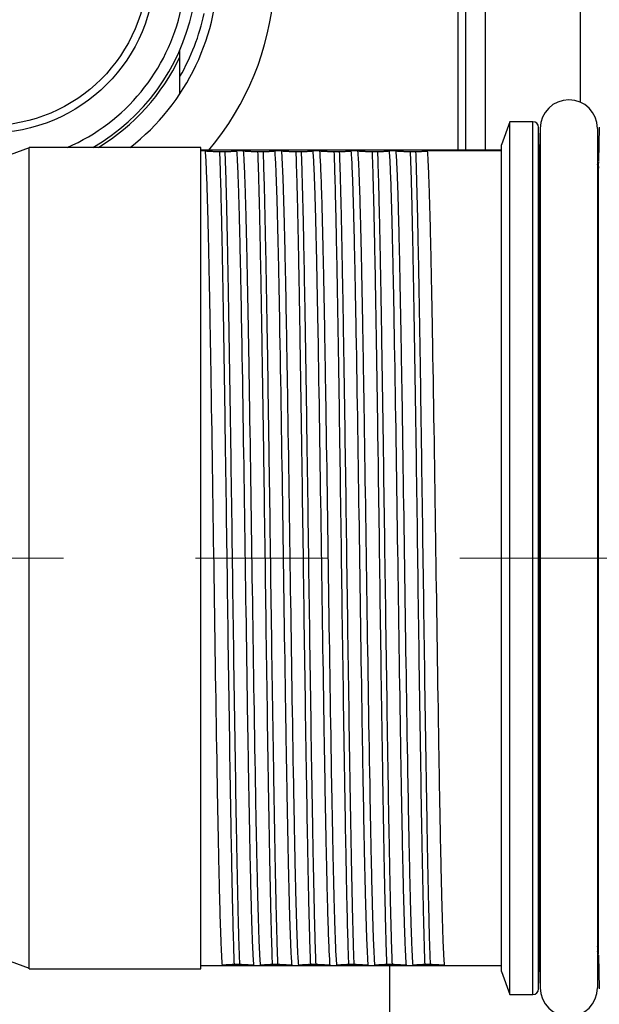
# Model space of a CAD drawing. Header units: millimetres. Extents: x 0 to 1300, y 0 to 891.
# Tile 18 of 127: x 554 to 569, y 273 to 299. Entities that reach past the tile are written whole.
import ezdxf

# ---------------------------------------------------------------- set-up
doc = ezdxf.new("R2010")
doc.units = ezdxf.units.MM
doc.header["$LTSCALE"] = 0.545669
doc.linetypes.add('CENTER', pattern=[50.8, 31.75, -6.35, 6.35, -6.35])
doc.layers.add('NoLayerName_001', color=7, linetype='Continuous')
doc.styles.get("Standard").update_dxf_attribs({"font": 'txt', "bigfont": 'extfont2'})
doc.dimstyles.get("Standard").update_dxf_attribs({"dimtxt": 2.5, "dimasz": 2.5, "dimexe": 1, "dimexo": 1, "dimtad": 1, "dimdec": 3, "dimzin": 0, "dimdsep": 46, "dimtxsty": 'Standard', "dimcen": 2.5, "dimadec": 3, "dimazin": 0, "dimtfac": 0.75, "dimtdec": 3, "dimtmove": 0, "dimatfit": 3, "dimfxl": 1, "dimarcsym": 0})

# ---------------------------------------------------------------- blocks, each defined once
blk = doc.blocks.new('_OPEN30')
at = {"color": 0, "linetype": 'ByBlock', "lineweight": -2}
for p, q in [((-1, 0.267949), (0, 0)), ((0, 0), (-1, -0.267949)), ((0, 0), (-1, 0))]:
    blk.add_line(p, q, dxfattribs=at)
blk = doc.blocks.new('*D47')
at = {"layer": 'Defpoints', "color": 0}
for p in [(526.877, 284.922), (526.977, 284.922), (586.96, 259.108), (586.934, 259.011), (529.773, 255.03)]:
    blk.add_point(p, dxfattribs=at)
at = {"layer": 'NoLayerName_001', "color": 0, "linetype": 'Continuous', "lineweight": 13}
for p, q in [((523.877, 284.922), (520.146, 284.922)), ((586.158, 256.113), (574.794, 213.703))]:
    blk.add_line(p, q, dxfattribs=at)
blk.add_arc((593.877, 284.922), 70.731, 183.64582, 251.35418, dxfattribs=at)
at = {"layer": 'NoLayerName_001', "color": 0, "lineweight": 13, "xscale": 4.5, "yscale": 4.5, "zscale": 4.5}
for p, rotation in [((523.146, 284.922), 91.8229116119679), ((575.57, 216.601), 343.1770883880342)]:
    blk.add_blockref('_OPEN30', p, dxfattribs=dict(at, rotation=rotation))
at = {"layer": 'NoLayerName_001', "color": 0, "lineweight": 13, "insert": (558.234, 233.764), "char_height": 10.5, "attachment_point": 5, "rotation": 325.134}
blk.add_mtext('\\W0.8000;75%%d', dxfattribs=at)
blk = doc.blocks.new('DIM_0002')
at = {"color": 3, "linetype": 'Continuous', "lineweight": 13}
blk.add_arc((52.31, 53.426), 52.31, 345, 255, dxfattribs=at)

msp = doc.modelspace()

# ---------------------------------------------------------------- linework, layer by layer
at = {"layer": 'NoLayerName_001', "color": 7, "linetype": 'Continuous', "lineweight": 25}
for p, q in [((568.877, 296.8844), (568.877, 329.422)), ((566.377, 311.8832), (566.377, 295.622)), ((563.877, 274.222), (563.877, 240.922))]:
    msp.add_line(p, q, dxfattribs=at)
at = {"layer": 'NoLayerName_001', "color": 60, "linetype": 'Continuous', "lineweight": 25}
for p, q in [((565.877, 295.622), (565.877, 309.2828)), ((565.677, 295.622), (565.677, 308.8798)), ((558.377, 297.1054), (558.377, 298.2535)), ((567.027, 296.372), (566.8059, 295.7645)), ((567.027, 273.472), (567.027, 296.372)), ((567.6309, 296.372), (567.027, 296.372)), ((567.6309, 273.472), (567.6309, 296.372)), ((567.8041, 295.3395), (567.7809, 296.2259)), ((567.7809, 273.6181), (567.7809, 296.2259)), ((567.827, 296.197), (567.827, 273.647)), ((569.327, 296.197), (569.327, 273.647)), ((569.3732, 296.2259), (569.35, 295.3395)), ((554.427, 295.682), (553.927, 295.5)), ((558.927, 295.697), (554.427, 295.697)), ((554.427, 274.1472), (554.427, 295.6968)), ((558.927, 274.147), (558.927, 295.697)), ((566.8059, 295.622), (558.927, 295.622)), ((559.0377, 295.6059), (558.927, 295.6059)), ((559.4156, 295.5858), (559.5565, 295.5858)), ((560.0377, 295.6059), (559.8709, 295.6059)), ((560.4156, 295.5858), (560.5565, 295.5858)), ((561.0377, 295.6059), (560.8709, 295.6059)), ((561.4156, 295.5858), (561.5565, 295.5858)), ((562.0377, 295.6059), (561.8709, 295.6059)), ((562.4156, 295.5858), (562.5565, 295.5858)), ((563.0377, 295.6059), (562.8709, 295.6059)), ((563.4156, 295.5858), (563.5565, 295.5858)), ((564.0377, 295.6059), (563.8709, 295.6059)), ((564.4156, 295.5858), (564.5565, 295.5858)), ((566.8059, 295.6059), (564.8709, 295.6059)), ((566.8059, 274.0796), (566.8059, 295.7644)), ((567.8024, 295.3181), (567.7997, 295.3181)), ((567.8046, 295.3181), (567.8024, 295.3181)), ((569.3544, 295.3181), (569.3494, 295.3181)), ((567.7974, 295.197), (567.7974, 274.6469)), ((569.3566, 274.6469), (569.3566, 295.197)), ((553.927, 274.344), (554.427, 274.162)), ((567.7809, 273.6181), (567.8041, 274.5045)), ((567.7997, 274.5258), (567.8046, 274.5259)), ((569.3494, 274.5259), (569.3517, 274.5259)), ((569.35, 274.5045), (569.3732, 273.6181)), ((569.3517, 274.5259), (569.3544, 274.5258)), ((554.427, 274.147), (558.927, 274.147)), ((558.927, 274.2381), (559.4832, 274.2381)), ((566.8059, 274.222), (558.927, 274.222)), ((559.9385, 274.2582), (559.7976, 274.2582)), ((560.3164, 274.2381), (560.4832, 274.2381)), ((560.9385, 274.2582), (560.7976, 274.2582)), ((561.3164, 274.2381), (561.4832, 274.2381)), ((561.9385, 274.2582), (561.7976, 274.2582)), ((562.3164, 274.2381), (562.4832, 274.2381)), ((562.9385, 274.2582), (562.7976, 274.2582)), ((563.3164, 274.2381), (563.4832, 274.2381)), ((563.9385, 274.2582), (563.7976, 274.2582)), ((564.3164, 274.2381), (564.4832, 274.2381)), ((564.9385, 274.2582), (564.7976, 274.2582)), ((565.3164, 274.2381), (566.8059, 274.2381)), ((566.8059, 274.0795), (567.027, 273.472)), ((567.027, 273.472), (567.6309, 273.472))]:
    msp.add_line(p, q, dxfattribs=at)
at = {"layer": 'NoLayerName_001', "color": 4, "linetype": 'CENTER', "lineweight": 13}
msp.add_line((638.4842, 284.922), (526.877, 284.922), dxfattribs=at)
at = {"layer": 'NoLayerName_001', "color": 60, "linetype": 'Continuous', "lineweight": 25}
for radius in [4.35, 4.15]:
    msp.add_circle((553.377, 300.422), radius, dxfattribs=at)
for centre, radius, start, end in [((553.377, 300.422), 7.5, 320.20818, 169.44174), ((553.377, 300.422), 6, 308.04751, 54.31458), ((553.377, 300.422), 5.15, 293.44017, 347.83046), ((553.377, 300.422), 5.45, 299.89129, 347.83046), ((553.377, 300.422), 5.7643, 330.19547, 347.83046), ((553.3769, 300.4221), 5.5252, 301.21855, 334.81915), ((568.577, 296.197), 0.75, 0, 180), ((567.6309, 296.222), 0.15, 1.49998, 90), ((567.9546, 295.322), 0.15, 181.5, 211.30226), ((569.1995, 295.322), 0.15, 328.69774, 358.5), ((567.9546, 274.522), 0.15, 148.69774, 178.5), ((569.1995, 274.522), 0.15, 1.5, 31.30226), ((567.6309, 273.622), 0.15, 270, 358.50002), ((568.577, 273.647), 0.75, 180, 0)]:
    msp.add_arc(centre, radius, start, end, dxfattribs=at)
for points, knots in [([(559.0377, 295.6059), (559.043, 295.5269), (559.0548, 295.369), (559.0652, 295.1317), (559.075, 294.8944), (559.0833, 294.6571), (559.0932, 294.3406), (559.1042, 293.9449), (559.1161, 293.4701), (559.1287, 292.9161), (559.1452, 292.1247), (559.1688, 290.8583), (559.2423, 286.4259), (559.2976, 281.9932), (559.3712, 277.9567), (559.3888, 277.0861), (559.4029, 276.453), (559.4147, 275.9782), (559.4233, 275.6616), (559.4302, 275.4243), (559.4378, 275.1869), (559.4461, 274.9496), (559.4559, 274.7123), (559.4659, 274.475), (559.4779, 274.3171), (559.4832, 274.2381)], [0, 0, 0, 0, 0.2374819, 0.4749639, 0.7124439, 0.9499281, 1.1874158, 1.6623869, 2.137351, 2.6123145, 3.3247629, 4.5121777, 6.4120386, 16.6237909, 17.8112039, 18.5236526, 19.2360993, 19.7110646, 19.94855, 20.1860359, 20.4235178, 20.6609933, 20.8984731, 21.1359794, 21.3734584, 21.3734584, 21.3734584, 21.3734584]), ([(559.0377, 295.6059), (559.044, 295.6054), (559.0566, 295.6044), (559.0755, 295.603), (559.0944, 295.6017), (559.1132, 295.6005), (559.1321, 295.5993), (559.151, 295.5982), (559.1762, 295.5968), (559.2077, 295.5952), (559.2455, 295.5933), (559.2833, 295.5915), (559.3211, 295.5898), (559.3652, 295.5878), (559.3967, 295.5866), (559.4156, 295.5858)], [0, 0, 0, 0, 0.01892225, 0.03784447, 0.05676693, 0.07568977, 0.09461302, 0.11353661, 0.13246042, 0.17030774, 0.20815382, 0.24599897, 0.28384359, 0.32168802, 0.37845488, 0.37845488, 0.37845488, 0.37845488]), ([(559.4156, 295.5858), (559.4195, 295.4765), (559.4276, 295.2578), (559.4373, 294.9298), (559.4492, 294.4924), (559.4623, 293.9456), (559.4786, 293.18), (559.4994, 292.0863), (559.5308, 290.2269), (559.5955, 285.8517), (559.6501, 281.5858), (559.71, 277.9764), (559.7282, 276.9921), (559.7438, 276.2265), (559.7561, 275.6797), (559.7669, 275.2422), (559.7757, 274.9142), (559.7855, 274.5861), (559.7937, 274.3675), (559.7976, 274.2582)], [0, 0, 0, 0, 0.3281735, 0.6563496, 0.9845251, 1.6408724, 2.2972198, 3.2817416, 4.92261, 7.8761744, 16.4086917, 17.7213884, 18.7059077, 19.3622533, 20.0186037, 20.3467828, 20.6749616, 21.0031368, 21.3313094, 21.3313094, 21.3313094, 21.3313094]), ([(559.5565, 295.5858), (559.567, 295.5863), (559.588, 295.5872), (559.6195, 295.5888), (559.6509, 295.5904), (559.6824, 295.5921), (559.7138, 295.5939), (559.74, 295.5954), (559.761, 295.5967), (559.7767, 295.5978), (559.7924, 295.5989), (559.8081, 295.6), (559.8238, 295.6013), (559.8395, 295.6027), (559.8552, 295.6042), (559.8656, 295.6053), (559.8709, 295.6059)], [0, 0, 0, 0, 0.03150043, 0.06300008, 0.09449978, 0.12600043, 0.15750299, 0.18900849, 0.20476254, 0.2205168, 0.23627058, 0.2520234, 0.26777502, 0.28352552, 0.29927533, 0.31502532, 0.31502532, 0.31502532, 0.31502532]), ([(559.5565, 295.5858), (559.5604, 295.4765), (559.5685, 295.2578), (559.5782, 294.9298), (559.5901, 294.4924), (559.6032, 293.9456), (559.6195, 293.18), (559.6403, 292.0863), (559.6716, 290.2269), (559.7364, 285.8517), (559.791, 281.5858), (559.8509, 277.9764), (559.8691, 276.9921), (559.8847, 276.2265), (559.897, 275.6797), (559.9078, 275.2422), (559.9166, 274.9142), (559.9264, 274.5861), (559.9346, 274.3675), (559.9385, 274.2582)], [0, 0, 0, 0, 0.3281735, 0.6563496, 0.9845251, 1.6408724, 2.2972198, 3.2817416, 4.92261, 7.8761744, 16.4086917, 17.7213884, 18.7059077, 19.3622533, 20.0186037, 20.3467828, 20.6749616, 21.0031368, 21.3313094, 21.3313094, 21.3313094, 21.3313094]), ([(560.3164, 274.2381), (560.3111, 274.3171), (560.2993, 274.475), (560.2889, 274.7123), (560.2791, 274.9495), (560.2708, 275.1869), (560.2609, 275.5034), (560.2499, 275.899), (560.238, 276.3738), (560.2253, 276.9278), (560.2089, 277.7193), (560.1853, 278.9856), (560.1117, 283.418), (560.0565, 287.8507), (559.9829, 291.8873), (559.9653, 292.7578), (559.9512, 293.391), (559.9394, 293.8658), (559.9308, 294.1823), (559.9239, 294.4197), (559.9163, 294.6571), (559.908, 294.8944), (559.8982, 295.1317), (559.8882, 295.369), (559.8762, 295.5269), (559.8709, 295.6059)], [0, 0, 0, 0, 0.2374819, 0.4749639, 0.7124439, 0.9499281, 1.1874158, 1.6623869, 2.137351, 2.6123145, 3.3247629, 4.5121777, 6.4120386, 16.6237909, 17.8112039, 18.5236526, 19.2360993, 19.7110646, 19.94855, 20.1860359, 20.4235178, 20.6609933, 20.8984731, 21.1359794, 21.3734584, 21.3734584, 21.3734584, 21.3734584]), ([(560.0377, 295.6059), (560.043, 295.5269), (560.0548, 295.369), (560.0652, 295.1317), (560.075, 294.8944), (560.0833, 294.6571), (560.0932, 294.3406), (560.1042, 293.9449), (560.1161, 293.4701), (560.1287, 292.9161), (560.1452, 292.1247), (560.1688, 290.8583), (560.2423, 286.4259), (560.2976, 281.9932), (560.3712, 277.9567), (560.3888, 277.0861), (560.4029, 276.453), (560.4147, 275.9782), (560.4233, 275.6616), (560.4302, 275.4243), (560.4378, 275.1869), (560.4461, 274.9496), (560.4559, 274.7123), (560.4659, 274.475), (560.4779, 274.3171), (560.4832, 274.2381)], [0, 0, 0, 0, 0.2374819, 0.4749639, 0.7124439, 0.9499281, 1.1874158, 1.6623869, 2.137351, 2.6123145, 3.3247629, 4.5121777, 6.4120386, 16.6237909, 17.8112039, 18.5236526, 19.2360993, 19.7110646, 19.94855, 20.1860359, 20.4235178, 20.6609933, 20.8984731, 21.1359794, 21.3734584, 21.3734584, 21.3734584, 21.3734584]), ([(560.0377, 295.6059), (560.044, 295.6054), (560.0566, 295.6044), (560.0755, 295.603), (560.0944, 295.6017), (560.1132, 295.6005), (560.1321, 295.5993), (560.151, 295.5982), (560.1762, 295.5968), (560.2077, 295.5952), (560.2455, 295.5933), (560.2833, 295.5915), (560.3211, 295.5898), (560.3652, 295.5878), (560.3967, 295.5866), (560.4156, 295.5858)], [0, 0, 0, 0, 0.01892225, 0.03784447, 0.05676693, 0.07568977, 0.09461302, 0.11353661, 0.13246042, 0.17030774, 0.20815382, 0.24599897, 0.28384359, 0.32168802, 0.37845488, 0.37845488, 0.37845488, 0.37845488]), ([(560.4156, 295.5858), (560.4195, 295.4765), (560.4276, 295.2578), (560.4373, 294.9298), (560.4492, 294.4924), (560.4623, 293.9456), (560.4786, 293.18), (560.4994, 292.0863), (560.5308, 290.2269), (560.5955, 285.8517), (560.6501, 281.5858), (560.71, 277.9764), (560.7282, 276.9921), (560.7438, 276.2265), (560.7561, 275.6797), (560.7669, 275.2422), (560.7757, 274.9142), (560.7855, 274.5861), (560.7937, 274.3675), (560.7976, 274.2582)], [0, 0, 0, 0, 0.3281735, 0.6563496, 0.9845251, 1.6408724, 2.2972198, 3.2817416, 4.92261, 7.8761744, 16.4086917, 17.7213884, 18.7059077, 19.3622533, 20.0186037, 20.3467828, 20.6749616, 21.0031368, 21.3313094, 21.3313094, 21.3313094, 21.3313094]), ([(560.5565, 295.5858), (560.567, 295.5863), (560.588, 295.5872), (560.6195, 295.5888), (560.6509, 295.5904), (560.6824, 295.5921), (560.7138, 295.5939), (560.74, 295.5954), (560.761, 295.5967), (560.7767, 295.5978), (560.7924, 295.5989), (560.8081, 295.6), (560.8238, 295.6013), (560.8395, 295.6027), (560.8552, 295.6042), (560.8656, 295.6053), (560.8709, 295.6059)], [0, 0, 0, 0, 0.03150043, 0.06300008, 0.09449978, 0.12600043, 0.15750299, 0.18900849, 0.20476254, 0.2205168, 0.23627058, 0.2520234, 0.26777502, 0.28352552, 0.29927533, 0.31502532, 0.31502532, 0.31502532, 0.31502532]), ([(560.5565, 295.5858), (560.5604, 295.4765), (560.5685, 295.2578), (560.5782, 294.9298), (560.5901, 294.4924), (560.6032, 293.9456), (560.6195, 293.18), (560.6403, 292.0863), (560.6716, 290.2269), (560.7364, 285.8517), (560.791, 281.5858), (560.8509, 277.9764), (560.8691, 276.9921), (560.8847, 276.2265), (560.897, 275.6797), (560.9078, 275.2422), (560.9166, 274.9142), (560.9264, 274.5861), (560.9346, 274.3675), (560.9385, 274.2582)], [0, 0, 0, 0, 0.3281735, 0.6563496, 0.9845251, 1.6408724, 2.2972198, 3.2817416, 4.92261, 7.8761744, 16.4086917, 17.7213884, 18.7059077, 19.3622533, 20.0186037, 20.3467828, 20.6749616, 21.0031368, 21.3313094, 21.3313094, 21.3313094, 21.3313094]), ([(561.3164, 274.2381), (561.3111, 274.3171), (561.2993, 274.475), (561.2889, 274.7123), (561.2791, 274.9495), (561.2708, 275.1869), (561.2609, 275.5034), (561.2499, 275.899), (561.238, 276.3738), (561.2253, 276.9278), (561.2089, 277.7193), (561.1853, 278.9856), (561.1117, 283.418), (561.0565, 287.8507), (560.9829, 291.8873), (560.9653, 292.7578), (560.9512, 293.391), (560.9394, 293.8658), (560.9308, 294.1823), (560.9239, 294.4197), (560.9163, 294.6571), (560.908, 294.8944), (560.8982, 295.1317), (560.8882, 295.369), (560.8762, 295.5269), (560.8709, 295.6059)], [0, 0, 0, 0, 0.2374819, 0.4749639, 0.7124439, 0.9499281, 1.1874158, 1.6623869, 2.137351, 2.6123145, 3.3247629, 4.5121777, 6.4120386, 16.6237909, 17.8112039, 18.5236526, 19.2360993, 19.7110646, 19.94855, 20.1860359, 20.4235178, 20.6609933, 20.8984731, 21.1359794, 21.3734584, 21.3734584, 21.3734584, 21.3734584]), ([(561.0377, 295.6059), (561.043, 295.5269), (561.0548, 295.369), (561.0652, 295.1317), (561.075, 294.8944), (561.0833, 294.6571), (561.0932, 294.3406), (561.1042, 293.9449), (561.1161, 293.4701), (561.1287, 292.9161), (561.1452, 292.1247), (561.1688, 290.8583), (561.2423, 286.4259), (561.2976, 281.9932), (561.3712, 277.9567), (561.3888, 277.0861), (561.4029, 276.453), (561.4147, 275.9782), (561.4233, 275.6616), (561.4302, 275.4243), (561.4378, 275.1869), (561.4461, 274.9496), (561.4559, 274.7123), (561.4659, 274.475), (561.4779, 274.3171), (561.4832, 274.2381)], [0, 0, 0, 0, 0.2374819, 0.4749638, 0.7124439, 0.9499281, 1.1874158, 1.6623869, 2.137351, 2.6123145, 3.3247629, 4.5121777, 6.4120386, 16.6237909, 17.8112039, 18.5236526, 19.2360993, 19.7110646, 19.94855, 20.1860359, 20.4235178, 20.6609933, 20.8984731, 21.1359794, 21.3734584, 21.3734584, 21.3734584, 21.3734584]), ([(561.0377, 295.6059), (561.044, 295.6054), (561.0566, 295.6044), (561.0755, 295.603), (561.0944, 295.6017), (561.1132, 295.6005), (561.1321, 295.5993), (561.151, 295.5982), (561.1762, 295.5968), (561.2077, 295.5952), (561.2455, 295.5933), (561.2833, 295.5915), (561.3211, 295.5898), (561.3652, 295.5878), (561.3967, 295.5866), (561.4156, 295.5858)], [0, 0, 0, 0, 0.01892225, 0.03784447, 0.05676693, 0.07568977, 0.09461302, 0.11353661, 0.13246042, 0.17030774, 0.20815382, 0.24599897, 0.28384359, 0.32168802, 0.37845488, 0.37845488, 0.37845488, 0.37845488]), ([(561.4156, 295.5858), (561.4195, 295.4765), (561.4276, 295.2578), (561.4373, 294.9298), (561.4492, 294.4924), (561.4623, 293.9456), (561.4786, 293.18), (561.4994, 292.0863), (561.5308, 290.2269), (561.5955, 285.8517), (561.6501, 281.5858), (561.71, 277.9764), (561.7282, 276.9921), (561.7438, 276.2265), (561.7561, 275.6797), (561.7669, 275.2422), (561.7757, 274.9142), (561.7855, 274.5861), (561.7937, 274.3675), (561.7976, 274.2582)], [0, 0, 0, 0, 0.3281735, 0.6563496, 0.9845251, 1.6408724, 2.2972198, 3.2817416, 4.92261, 7.8761744, 16.4086917, 17.7213884, 18.7059077, 19.3622533, 20.0186037, 20.3467828, 20.6749616, 21.0031368, 21.3313094, 21.3313094, 21.3313094, 21.3313094]), ([(561.5565, 295.5858), (561.567, 295.5863), (561.588, 295.5872), (561.6195, 295.5888), (561.6509, 295.5904), (561.6824, 295.5921), (561.7138, 295.5939), (561.74, 295.5954), (561.761, 295.5967), (561.7767, 295.5978), (561.7924, 295.5989), (561.8081, 295.6), (561.8238, 295.6013), (561.8395, 295.6027), (561.8552, 295.6042), (561.8656, 295.6053), (561.8709, 295.6059)], [0, 0, 0, 0, 0.03150043, 0.06300008, 0.09449978, 0.12600043, 0.15750299, 0.18900849, 0.20476254, 0.2205168, 0.23627058, 0.2520234, 0.26777502, 0.28352552, 0.29927533, 0.31502532, 0.31502532, 0.31502532, 0.31502532]), ([(561.5565, 295.5858), (561.5604, 295.4765), (561.5685, 295.2578), (561.5782, 294.9298), (561.5901, 294.4924), (561.6032, 293.9456), (561.6195, 293.18), (561.6403, 292.0863), (561.6716, 290.2269), (561.7364, 285.8517), (561.791, 281.5858), (561.8509, 277.9764), (561.8691, 276.9921), (561.8847, 276.2265), (561.897, 275.6797), (561.9078, 275.2422), (561.9166, 274.9142), (561.9264, 274.5861), (561.9346, 274.3675), (561.9385, 274.2582)], [0, 0, 0, 0, 0.3281735, 0.6563496, 0.9845251, 1.6408724, 2.2972198, 3.2817416, 4.92261, 7.8761744, 16.4086917, 17.7213884, 18.7059077, 19.3622533, 20.0186037, 20.3467828, 20.6749616, 21.0031368, 21.3313094, 21.3313094, 21.3313094, 21.3313094]), ([(562.3164, 274.2381), (562.3111, 274.3171), (562.2993, 274.475), (562.2889, 274.7123), (562.2791, 274.9495), (562.2708, 275.1869), (562.2609, 275.5034), (562.2499, 275.899), (562.238, 276.3738), (562.2253, 276.9278), (562.2089, 277.7193), (562.1853, 278.9856), (562.1117, 283.418), (562.0565, 287.8507), (561.9829, 291.8873), (561.9653, 292.7578), (561.9512, 293.391), (561.9394, 293.8658), (561.9308, 294.1823), (561.9239, 294.4197), (561.9163, 294.6571), (561.908, 294.8944), (561.8982, 295.1317), (561.8882, 295.369), (561.8762, 295.5269), (561.8709, 295.6059)], [0, 0, 0, 0, 0.2374819, 0.4749639, 0.7124439, 0.9499281, 1.1874158, 1.6623869, 2.137351, 2.6123145, 3.3247629, 4.5121777, 6.4120386, 16.6237909, 17.8112039, 18.5236526, 19.2360993, 19.7110646, 19.94855, 20.1860359, 20.4235178, 20.6609933, 20.8984731, 21.1359794, 21.3734584, 21.3734584, 21.3734584, 21.3734584]), ([(562.0377, 295.6059), (562.043, 295.5269), (562.0548, 295.369), (562.0652, 295.1317), (562.075, 294.8944), (562.0833, 294.6571), (562.0932, 294.3406), (562.1042, 293.9449), (562.1161, 293.4701), (562.1287, 292.9161), (562.1452, 292.1247), (562.1688, 290.8583), (562.2423, 286.4259), (562.2976, 281.9932), (562.3712, 277.9567), (562.3888, 277.0861), (562.4029, 276.453), (562.4147, 275.9782), (562.4233, 275.6616), (562.4302, 275.4243), (562.4378, 275.1869), (562.4461, 274.9496), (562.4559, 274.7123), (562.4659, 274.475), (562.4779, 274.3171), (562.4832, 274.2381)], [0, 0, 0, 0, 0.2374819, 0.4749639, 0.7124439, 0.9499281, 1.1874158, 1.6623869, 2.137351, 2.6123145, 3.3247629, 4.5121777, 6.4120386, 16.6237909, 17.8112039, 18.5236526, 19.2360993, 19.7110646, 19.94855, 20.1860359, 20.4235178, 20.6609933, 20.8984731, 21.1359794, 21.3734584, 21.3734584, 21.3734584, 21.3734584]), ([(562.0377, 295.6059), (562.044, 295.6054), (562.0566, 295.6044), (562.0755, 295.603), (562.0944, 295.6017), (562.1132, 295.6005), (562.1321, 295.5993), (562.151, 295.5982), (562.1762, 295.5968), (562.2077, 295.5952), (562.2455, 295.5933), (562.2833, 295.5915), (562.3211, 295.5898), (562.3652, 295.5878), (562.3967, 295.5866), (562.4156, 295.5858)], [0, 0, 0, 0, 0.01892225, 0.03784447, 0.05676693, 0.07568977, 0.09461302, 0.11353661, 0.13246042, 0.17030774, 0.20815382, 0.24599897, 0.28384359, 0.32168802, 0.37845488, 0.37845488, 0.37845488, 0.37845488]), ([(562.4156, 295.5858), (562.4195, 295.4765), (562.4276, 295.2578), (562.4373, 294.9298), (562.4492, 294.4924), (562.4623, 293.9456), (562.4786, 293.18), (562.4994, 292.0863), (562.5308, 290.2269), (562.5955, 285.8517), (562.6501, 281.5858), (562.71, 277.9764), (562.7282, 276.9921), (562.7438, 276.2265), (562.7561, 275.6797), (562.7669, 275.2422), (562.7757, 274.9142), (562.7855, 274.5861), (562.7937, 274.3675), (562.7976, 274.2582)], [0, 0, 0, 0, 0.3281735, 0.6563496, 0.9845251, 1.6408724, 2.2972198, 3.2817416, 4.92261, 7.8761744, 16.4086917, 17.7213884, 18.7059077, 19.3622533, 20.0186037, 20.3467828, 20.6749616, 21.0031368, 21.3313094, 21.3313094, 21.3313094, 21.3313094]), ([(562.5565, 295.5858), (562.567, 295.5863), (562.588, 295.5872), (562.6195, 295.5888), (562.6509, 295.5904), (562.6824, 295.5921), (562.7138, 295.5939), (562.74, 295.5954), (562.761, 295.5967), (562.7767, 295.5978), (562.7924, 295.5989), (562.8081, 295.6), (562.8238, 295.6013), (562.8395, 295.6027), (562.8552, 295.6042), (562.8656, 295.6053), (562.8709, 295.6059)], [0, 0, 0, 0, 0.03150043, 0.06300008, 0.09449978, 0.12600043, 0.15750299, 0.18900849, 0.20476254, 0.2205168, 0.23627058, 0.2520234, 0.26777502, 0.28352552, 0.29927533, 0.31502532, 0.31502532, 0.31502532, 0.31502532]), ([(562.5565, 295.5858), (562.5604, 295.4765), (562.5685, 295.2578), (562.5782, 294.9298), (562.5901, 294.4924), (562.6032, 293.9456), (562.6195, 293.18), (562.6403, 292.0863), (562.6716, 290.2269), (562.7364, 285.8517), (562.791, 281.5858), (562.8509, 277.9764), (562.8691, 276.9921), (562.8847, 276.2265), (562.897, 275.6797), (562.9078, 275.2422), (562.9166, 274.9142), (562.9264, 274.5861), (562.9346, 274.3675), (562.9385, 274.2582)], [0, 0, 0, 0, 0.3281735, 0.6563496, 0.9845251, 1.6408724, 2.2972198, 3.2817416, 4.92261, 7.8761744, 16.4086917, 17.7213884, 18.7059077, 19.3622533, 20.0186037, 20.3467828, 20.6749616, 21.0031368, 21.3313094, 21.3313094, 21.3313094, 21.3313094]), ([(563.3164, 274.2381), (563.3111, 274.3171), (563.2993, 274.475), (563.2889, 274.7123), (563.2791, 274.9495), (563.2708, 275.1869), (563.2609, 275.5034), (563.2499, 275.899), (563.238, 276.3738), (563.2253, 276.9278), (563.2089, 277.7193), (563.1853, 278.9856), (563.1117, 283.418), (563.0565, 287.8507), (562.9829, 291.8873), (562.9653, 292.7578), (562.9512, 293.391), (562.9394, 293.8658), (562.9308, 294.1823), (562.9239, 294.4197), (562.9163, 294.6571), (562.908, 294.8944), (562.8982, 295.1317), (562.8882, 295.369), (562.8762, 295.5269), (562.8709, 295.6059)], [0, 0, 0, 0, 0.2374819, 0.4749639, 0.7124439, 0.9499281, 1.1874158, 1.6623869, 2.137351, 2.6123145, 3.3247629, 4.5121777, 6.4120386, 16.6237909, 17.8112039, 18.5236526, 19.2360993, 19.7110646, 19.94855, 20.1860359, 20.4235178, 20.6609933, 20.8984731, 21.1359794, 21.3734584, 21.3734584, 21.3734584, 21.3734584]), ([(563.0377, 295.6059), (563.043, 295.5269), (563.0548, 295.369), (563.0652, 295.1317), (563.075, 294.8944), (563.0833, 294.6571), (563.0932, 294.3406), (563.1042, 293.9449), (563.1161, 293.4701), (563.1287, 292.9161), (563.1452, 292.1247), (563.1688, 290.8583), (563.2423, 286.4259), (563.2976, 281.9932), (563.3712, 277.9567), (563.3888, 277.0861), (563.4029, 276.453), (563.4147, 275.9782), (563.4233, 275.6616), (563.4302, 275.4243), (563.4378, 275.1869), (563.4461, 274.9496), (563.4559, 274.7123), (563.4659, 274.475), (563.4779, 274.3171), (563.4832, 274.2381)], [0, 0, 0, 0, 0.2374819, 0.4749639, 0.7124439, 0.9499281, 1.1874158, 1.6623869, 2.137351, 2.6123145, 3.3247629, 4.5121777, 6.4120386, 16.6237909, 17.8112039, 18.5236526, 19.2360993, 19.7110646, 19.94855, 20.1860359, 20.4235178, 20.6609933, 20.8984731, 21.1359794, 21.3734584, 21.3734584, 21.3734584, 21.3734584]), ([(563.0377, 295.6059), (563.044, 295.6054), (563.0566, 295.6044), (563.0755, 295.603), (563.0944, 295.6017), (563.1132, 295.6005), (563.1321, 295.5993), (563.151, 295.5982), (563.1762, 295.5968), (563.2077, 295.5952), (563.2455, 295.5933), (563.2833, 295.5915), (563.3211, 295.5898), (563.3652, 295.5878), (563.3967, 295.5866), (563.4156, 295.5858)], [0, 0, 0, 0, 0.01892225, 0.03784447, 0.05676693, 0.07568977, 0.09461302, 0.11353661, 0.13246042, 0.17030774, 0.20815382, 0.24599897, 0.28384359, 0.32168802, 0.37845488, 0.37845488, 0.37845488, 0.37845488]), ([(563.4156, 295.5858), (563.4195, 295.4765), (563.4276, 295.2578), (563.4373, 294.9298), (563.4492, 294.4924), (563.4623, 293.9456), (563.4786, 293.18), (563.4994, 292.0863), (563.5308, 290.2269), (563.5955, 285.8517), (563.6501, 281.5858), (563.71, 277.9764), (563.7282, 276.9921), (563.7438, 276.2265), (563.7561, 275.6797), (563.7669, 275.2422), (563.7757, 274.9142), (563.7855, 274.5861), (563.7937, 274.3675), (563.7976, 274.2582)], [0, 0, 0, 0, 0.3281735, 0.6563496, 0.9845251, 1.6408724, 2.2972198, 3.2817416, 4.92261, 7.8761744, 16.4086917, 17.7213884, 18.7059077, 19.3622533, 20.0186037, 20.3467828, 20.6749616, 21.0031368, 21.3313094, 21.3313094, 21.3313094, 21.3313094]), ([(563.5565, 295.5858), (563.567, 295.5863), (563.588, 295.5872), (563.6195, 295.5888), (563.6509, 295.5904), (563.6824, 295.5921), (563.7138, 295.5939), (563.74, 295.5954), (563.761, 295.5967), (563.7767, 295.5978), (563.7924, 295.5989), (563.8081, 295.6), (563.8238, 295.6013), (563.8395, 295.6027), (563.8552, 295.6042), (563.8656, 295.6053), (563.8709, 295.6059)], [0, 0, 0, 0, 0.03150043, 0.06300008, 0.09449978, 0.12600043, 0.15750299, 0.18900849, 0.20476254, 0.2205168, 0.23627058, 0.2520234, 0.26777502, 0.28352552, 0.29927533, 0.31502532, 0.31502532, 0.31502532, 0.31502532]), ([(563.5565, 295.5858), (563.5604, 295.4765), (563.5685, 295.2578), (563.5782, 294.9298), (563.5901, 294.4924), (563.6032, 293.9456), (563.6195, 293.18), (563.6403, 292.0863), (563.6716, 290.2269), (563.7364, 285.8517), (563.791, 281.5858), (563.8509, 277.9764), (563.8691, 276.9921), (563.8847, 276.2265), (563.897, 275.6797), (563.9078, 275.2422), (563.9166, 274.9142), (563.9264, 274.5861), (563.9346, 274.3675), (563.9385, 274.2582)], [0, 0, 0, 0, 0.3281735, 0.6563496, 0.9845251, 1.6408724, 2.2972198, 3.2817416, 4.92261, 7.8761744, 16.4086917, 17.7213884, 18.7059077, 19.3622533, 20.0186037, 20.3467828, 20.6749616, 21.0031368, 21.3313094, 21.3313094, 21.3313094, 21.3313094]), ([(564.3164, 274.2381), (564.3111, 274.3171), (564.2993, 274.475), (564.2889, 274.7123), (564.2791, 274.9495), (564.2708, 275.1869), (564.2609, 275.5034), (564.2499, 275.899), (564.238, 276.3738), (564.2253, 276.9278), (564.2089, 277.7193), (564.1853, 278.9856), (564.1117, 283.418), (564.0565, 287.8507), (563.9829, 291.8873), (563.9653, 292.7578), (563.9512, 293.391), (563.9394, 293.8658), (563.9308, 294.1823), (563.9239, 294.4197), (563.9163, 294.6571), (563.908, 294.8944), (563.8982, 295.1317), (563.8882, 295.369), (563.8762, 295.5269), (563.8709, 295.6059)], [0, 0, 0, 0, 0.2374819, 0.4749639, 0.7124439, 0.9499281, 1.1874158, 1.6623869, 2.137351, 2.6123145, 3.3247629, 4.5121777, 6.4120386, 16.6237909, 17.8112039, 18.5236526, 19.2360993, 19.7110646, 19.94855, 20.1860359, 20.4235178, 20.6609933, 20.8984731, 21.1359794, 21.3734584, 21.3734584, 21.3734584, 21.3734584]), ([(564.0377, 295.6059), (564.043, 295.5269), (564.0548, 295.369), (564.0652, 295.1317), (564.075, 294.8944), (564.0833, 294.6571), (564.0932, 294.3406), (564.1042, 293.9449), (564.1161, 293.4701), (564.1287, 292.9161), (564.1452, 292.1247), (564.1688, 290.8583), (564.2423, 286.4259), (564.2976, 281.9932), (564.3712, 277.9567), (564.3888, 277.0861), (564.4029, 276.453), (564.4147, 275.9782), (564.4233, 275.6616), (564.4302, 275.4243), (564.4378, 275.1869), (564.4461, 274.9496), (564.4559, 274.7123), (564.4659, 274.475), (564.4779, 274.3171), (564.4832, 274.2381)], [0, 0, 0, 0, 0.2374819, 0.4749638, 0.7124439, 0.9499281, 1.1874158, 1.6623869, 2.137351, 2.6123145, 3.3247629, 4.5121777, 6.4120386, 16.6237909, 17.8112039, 18.5236526, 19.2360993, 19.7110646, 19.94855, 20.1860359, 20.4235178, 20.6609933, 20.8984731, 21.1359794, 21.3734584, 21.3734584, 21.3734584, 21.3734584]), ([(564.0377, 295.6059), (564.044, 295.6054), (564.0566, 295.6044), (564.0755, 295.603), (564.0944, 295.6017), (564.1132, 295.6005), (564.1321, 295.5993), (564.151, 295.5982), (564.1762, 295.5968), (564.2077, 295.5952), (564.2455, 295.5933), (564.2833, 295.5915), (564.3211, 295.5898), (564.3652, 295.5878), (564.3967, 295.5866), (564.4156, 295.5858)], [0, 0, 0, 0, 0.01892225, 0.03784447, 0.05676693, 0.07568977, 0.09461302, 0.11353661, 0.13246042, 0.17030774, 0.20815382, 0.24599897, 0.28384359, 0.32168802, 0.37845488, 0.37845488, 0.37845488, 0.37845488]), ([(564.4156, 295.5858), (564.4195, 295.4765), (564.4276, 295.2578), (564.4373, 294.9298), (564.4492, 294.4924), (564.4623, 293.9456), (564.4786, 293.18), (564.4994, 292.0863), (564.5308, 290.2269), (564.5955, 285.8517), (564.6501, 281.5858), (564.71, 277.9764), (564.7282, 276.9921), (564.7438, 276.2265), (564.7561, 275.6797), (564.7669, 275.2422), (564.7757, 274.9142), (564.7855, 274.5861), (564.7937, 274.3675), (564.7976, 274.2582)], [0, 0, 0, 0, 0.3281735, 0.6563496, 0.9845251, 1.6408724, 2.2972198, 3.2817416, 4.92261, 7.8761744, 16.4086917, 17.7213884, 18.7059077, 19.3622533, 20.0186037, 20.3467828, 20.6749616, 21.0031368, 21.3313094, 21.3313094, 21.3313094, 21.3313094]), ([(564.5565, 295.5858), (564.567, 295.5863), (564.588, 295.5872), (564.6195, 295.5888), (564.6509, 295.5904), (564.6824, 295.5921), (564.7138, 295.5939), (564.74, 295.5954), (564.761, 295.5967), (564.7767, 295.5978), (564.7924, 295.5989), (564.8081, 295.6), (564.8238, 295.6013), (564.8395, 295.6027), (564.8552, 295.6042), (564.8656, 295.6053), (564.8709, 295.6059)], [0, 0, 0, 0, 0.03150043, 0.06300008, 0.09449978, 0.12600043, 0.15750299, 0.18900849, 0.20476254, 0.2205168, 0.23627058, 0.2520234, 0.26777502, 0.28352552, 0.29927533, 0.31502532, 0.31502532, 0.31502532, 0.31502532]), ([(564.5565, 295.5858), (564.5604, 295.4765), (564.5685, 295.2578), (564.5782, 294.9298), (564.5901, 294.4924), (564.6032, 293.9456), (564.6195, 293.18), (564.6403, 292.0863), (564.6716, 290.2269), (564.7364, 285.8517), (564.791, 281.5858), (564.8509, 277.9764), (564.8691, 276.9921), (564.8847, 276.2265), (564.897, 275.6797), (564.9078, 275.2422), (564.9166, 274.9142), (564.9264, 274.5861), (564.9346, 274.3675), (564.9385, 274.2582)], [0, 0, 0, 0, 0.3281735, 0.6563496, 0.9845251, 1.6408724, 2.2972198, 3.2817416, 4.92261, 7.8761744, 16.4086917, 17.7213884, 18.7059077, 19.3622533, 20.0186037, 20.3467828, 20.6749616, 21.0031368, 21.3313094, 21.3313094, 21.3313094, 21.3313094]), ([(565.3164, 274.2381), (565.3111, 274.3171), (565.2993, 274.475), (565.2889, 274.7123), (565.2791, 274.9495), (565.2708, 275.1869), (565.2609, 275.5034), (565.2499, 275.899), (565.238, 276.3738), (565.2253, 276.9278), (565.2089, 277.7193), (565.1853, 278.9856), (565.1117, 283.418), (565.0565, 287.8507), (564.9829, 291.8873), (564.9653, 292.7578), (564.9512, 293.391), (564.9394, 293.8658), (564.9308, 294.1823), (564.9239, 294.4197), (564.9163, 294.6571), (564.908, 294.8944), (564.8982, 295.1317), (564.8882, 295.369), (564.8762, 295.5269), (564.8709, 295.6059)], [0, 0, 0, 0, 0.2374819, 0.4749639, 0.7124439, 0.9499281, 1.1874158, 1.6623869, 2.137351, 2.6123145, 3.3247629, 4.5121777, 6.4120386, 16.6237909, 17.8112039, 18.5236526, 19.2360993, 19.7110646, 19.94855, 20.1860359, 20.4235178, 20.6609933, 20.8984731, 21.1359794, 21.3734584, 21.3734584, 21.3734584, 21.3734584]), ([(567.7997, 295.3181), (567.7995, 295.3172), (567.799, 295.3153), (567.7991, 295.3127), (567.7986, 295.3101), (567.7984, 295.3076), (567.7983, 295.304), (567.7983, 295.3003), (567.7982, 295.2966), (567.7981, 295.293), (567.798, 295.2895), (567.798, 295.2859), (567.7979, 295.2832), (567.7979, 295.2806), (567.7978, 295.277), (567.7977, 295.268), (567.7976, 295.2563), (567.7975, 295.2428), (567.7975, 295.2303), (567.7974, 295.215), (567.7974, 295.2033), (567.7974, 295.197)], [0, 0, 0, 0, 0.00286951, 0.00564697, 0.00802037, 0.01057008, 0.01329793, 0.0188864, 0.02161341, 0.02430019, 0.02962057, 0.03228679, 0.03496662, 0.03765713, 0.04035522, 0.04576182, 0.06462405, 0.07538493, 0.08615385, 0.10231592, 0.12117196, 0.12117196, 0.12117196, 0.12117196]), ([(567.7997, 295.3181), (567.7997, 295.3162), (567.7999, 295.3124), (567.8004, 295.3067), (567.8011, 295.3009), (567.8021, 295.2952), (567.8032, 295.2895), (567.8046, 295.2838), (567.8062, 295.2782), (567.808, 295.2727), (567.8101, 295.2672), (567.8123, 295.2618), (567.8147, 295.2565), (567.8173, 295.2513), (567.8201, 295.2463), (567.823, 295.2413), (567.8252, 295.2382), (567.8263, 295.2366)], [0, 0, 0, 0, 0.005731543, 0.011489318, 0.017270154, 0.023070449, 0.028886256, 0.034713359, 0.040547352, 0.046383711, 0.052217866, 0.058045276, 0.0638615, 0.069662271, 0.075443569, 0.081201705, 0.086933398, 0.086933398, 0.086933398, 0.086933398]), ([(569.3544, 295.3181), (569.3543, 295.3162), (569.3542, 295.3124), (569.3537, 295.3067), (569.353, 295.3009), (569.352, 295.2952), (569.3509, 295.2895), (569.3495, 295.2838), (569.3479, 295.2782), (569.3461, 295.2727), (569.344, 295.2672), (569.3418, 295.2618), (569.3394, 295.2565), (569.3368, 295.2513), (569.334, 295.2463), (569.331, 295.2414), (569.3289, 295.2382), (569.3278, 295.2366)], [0, 0, 0, 0, 0.005731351, 0.011488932, 0.01726957, 0.023069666, 0.028885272, 0.034712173, 0.040545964, 0.046382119, 0.052216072, 0.05804328, 0.063859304, 0.069659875, 0.075440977, 0.081198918, 0.086930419, 0.086930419, 0.086930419, 0.086930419]), ([(569.3566, 295.197), (569.3566, 295.2042), (569.3566, 295.2159), (569.3566, 295.2312), (569.3566, 295.2428), (569.3565, 295.2563), (569.3564, 295.268), (569.3563, 295.277), (569.3562, 295.2806), (569.3562, 295.2832), (569.3561, 295.2859), (569.356, 295.2904), (569.3559, 295.2948), (569.3558, 295.3003), (569.3558, 295.304), (569.3557, 295.3076), (569.3555, 295.3101), (569.355, 295.3127), (569.355, 295.3153), (569.3546, 295.3172), (569.3544, 295.3181)], [0, 0, 0, 0, 0.02155007, 0.03501811, 0.04578703, 0.05654791, 0.07541014, 0.08081674, 0.08351483, 0.08620534, 0.08888517, 0.09155139, 0.09955855, 0.10228555, 0.10787403, 0.11060188, 0.11315159, 0.11552498, 0.11830244, 0.12117196, 0.12117196, 0.12117196, 0.12117196]), ([(567.7974, 295.197), (567.7975, 295.1956), (567.7976, 295.1927), (567.7979, 295.1883), (567.7984, 295.184), (567.799, 295.1797), (567.7998, 295.1753), (567.8007, 295.171), (567.8017, 295.1667), (567.8028, 295.1625), (567.8041, 295.1583), (567.8055, 295.1541), (567.807, 295.15), (567.8087, 295.1459), (567.8105, 295.1419), (567.8124, 295.138), (567.8144, 295.1341), (567.8165, 295.1303), (567.8187, 295.1265), (567.8211, 295.1229), (567.8235, 295.1193), (567.8253, 295.117), (567.8261, 295.1158)], [0, 0, 0, 0, 0.004352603, 0.00871565, 0.013088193, 0.017469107, 0.02185712, 0.026250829, 0.030648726, 0.035049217, 0.039450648, 0.043851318, 0.048249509, 0.052643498, 0.057031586, 0.061412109, 0.06578347, 0.070145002, 0.074498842, 0.078847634, 0.083193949, 0.087540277, 0.087540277, 0.087540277, 0.087540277]), ([(569.3566, 295.197), (569.3566, 295.1956), (569.3565, 295.1927), (569.3561, 295.1883), (569.3557, 295.184), (569.3551, 295.1797), (569.3543, 295.1753), (569.3534, 295.171), (569.3524, 295.1667), (569.3513, 295.1625), (569.35, 295.1583), (569.3486, 295.1541), (569.347, 295.15), (569.3454, 295.1459), (569.3436, 295.1419), (569.3417, 295.138), (569.3397, 295.1341), (569.3376, 295.1303), (569.3354, 295.1265), (569.333, 295.1229), (569.3306, 295.1193), (569.3288, 295.117), (569.328, 295.1158)], [0, 0, 0, 0, 0.004352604, 0.008715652, 0.013088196, 0.017469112, 0.021857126, 0.026250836, 0.030648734, 0.035049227, 0.039450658, 0.04385133, 0.048249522, 0.052643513, 0.057031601, 0.061412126, 0.065783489, 0.070145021, 0.074498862, 0.078847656, 0.083193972, 0.087540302, 0.087540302, 0.087540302, 0.087540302]), ([(567.7974, 274.6469), (567.7975, 274.6484), (567.7976, 274.6513), (567.7979, 274.6556), (567.7984, 274.66), (567.799, 274.6643), (567.7998, 274.6686), (567.8007, 274.6729), (567.8017, 274.6772), (567.8028, 274.6815), (567.8041, 274.6857), (567.8055, 274.6898), (567.807, 274.694), (567.8087, 274.698), (567.8105, 274.7021), (567.8124, 274.706), (567.8144, 274.7099), (567.8165, 274.7137), (567.8187, 274.7174), (567.8211, 274.7211), (567.8235, 274.7247), (567.8253, 274.727), (567.8261, 274.7282)], [0, 0, 0, 0, 0.004352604, 0.008715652, 0.013088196, 0.017469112, 0.021857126, 0.026250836, 0.030648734, 0.035049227, 0.039450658, 0.04385133, 0.048249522, 0.052643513, 0.057031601, 0.061412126, 0.065783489, 0.070145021, 0.074498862, 0.078847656, 0.083193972, 0.087540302, 0.087540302, 0.087540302, 0.087540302]), ([(567.7974, 274.6469), (567.7974, 274.6397), (567.7974, 274.6281), (567.7975, 274.6128), (567.7975, 274.6011), (567.7976, 274.5877), (567.7977, 274.576), (567.7978, 274.567), (567.7979, 274.5634), (567.7979, 274.5607), (567.798, 274.558), (567.7981, 274.5536), (567.7982, 274.5491), (567.7983, 274.5437), (567.7983, 274.54), (567.7984, 274.5364), (567.7986, 274.5338), (567.7991, 274.5313), (567.799, 274.5286), (567.7995, 274.5268), (567.7997, 274.5258)], [0, 0, 0, 0, 0.02155007, 0.03501811, 0.04578703, 0.05654791, 0.07541014, 0.08081674, 0.08351483, 0.08620534, 0.08888517, 0.09155139, 0.09955855, 0.10228555, 0.10787403, 0.11060188, 0.11315159, 0.11552498, 0.11830244, 0.12117196, 0.12117196, 0.12117196, 0.12117196]), ([(567.7997, 274.5258), (567.7997, 274.5277), (567.7999, 274.5316), (567.8004, 274.5373), (567.8011, 274.543), (567.8021, 274.5488), (567.8032, 274.5545), (567.8046, 274.5601), (567.8062, 274.5657), (567.808, 274.5713), (567.8101, 274.5768), (567.8123, 274.5821), (567.8147, 274.5874), (567.8173, 274.5926), (567.8201, 274.5977), (567.823, 274.6026), (567.8252, 274.6058), (567.8263, 274.6074)], [0, 0, 0, 0, 0.005731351, 0.011488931, 0.01726957, 0.023069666, 0.028885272, 0.034712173, 0.040545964, 0.046382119, 0.052216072, 0.05804328, 0.063859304, 0.069659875, 0.075440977, 0.081198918, 0.086930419, 0.086930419, 0.086930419, 0.086930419]), ([(569.3544, 274.5258), (569.3543, 274.5277), (569.3542, 274.5316), (569.3537, 274.5373), (569.353, 274.543), (569.352, 274.5488), (569.3509, 274.5545), (569.3495, 274.5601), (569.3479, 274.5657), (569.3461, 274.5713), (569.344, 274.5768), (569.3418, 274.5821), (569.3394, 274.5874), (569.3368, 274.5926), (569.334, 274.5977), (569.331, 274.6026), (569.3289, 274.6058), (569.3278, 274.6074)], [0, 0, 0, 0, 0.005731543, 0.011489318, 0.017270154, 0.023070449, 0.028886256, 0.034713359, 0.040547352, 0.046383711, 0.052217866, 0.058045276, 0.0638615, 0.069662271, 0.075443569, 0.081201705, 0.086933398, 0.086933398, 0.086933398, 0.086933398]), ([(569.3566, 274.6469), (569.3566, 274.6484), (569.3565, 274.6513), (569.3561, 274.6556), (569.3557, 274.66), (569.3551, 274.6643), (569.3543, 274.6686), (569.3534, 274.6729), (569.3524, 274.6772), (569.3513, 274.6815), (569.35, 274.6857), (569.3486, 274.6898), (569.347, 274.694), (569.3454, 274.698), (569.3436, 274.7021), (569.3417, 274.706), (569.3397, 274.7099), (569.3376, 274.7137), (569.3354, 274.7174), (569.333, 274.7211), (569.3306, 274.7247), (569.3288, 274.727), (569.328, 274.7282)], [0, 0, 0, 0, 0.004352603, 0.00871565, 0.013088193, 0.017469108, 0.021857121, 0.02625083, 0.030648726, 0.035049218, 0.039450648, 0.043851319, 0.04824951, 0.052643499, 0.057031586, 0.06141211, 0.065783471, 0.070145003, 0.074498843, 0.078847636, 0.08319395, 0.087540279, 0.087540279, 0.087540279, 0.087540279]), ([(569.3544, 274.5258), (569.3546, 274.5268), (569.355, 274.5286), (569.355, 274.5313), (569.3555, 274.5338), (569.3557, 274.5364), (569.3558, 274.54), (569.3558, 274.5437), (569.3559, 274.5474), (569.3559, 274.5509), (569.3561, 274.5545), (569.3561, 274.558), (569.3562, 274.5607), (569.3562, 274.5634), (569.3563, 274.567), (569.3564, 274.576), (569.3565, 274.5877), (569.3566, 274.6011), (569.3566, 274.6137), (569.3566, 274.629), (569.3566, 274.6406), (569.3566, 274.6469)], [0, 0, 0, 0, 0.00286951, 0.00564697, 0.00802037, 0.01057008, 0.01329793, 0.0188864, 0.02161341, 0.02430019, 0.02962057, 0.03228679, 0.03496662, 0.03765713, 0.04035522, 0.04576182, 0.06462405, 0.07538493, 0.08615385, 0.10231592, 0.12117196, 0.12117196, 0.12117196, 0.12117196]), ([(559.7976, 274.2582), (559.7871, 274.2577), (559.7661, 274.2567), (559.7346, 274.2552), (559.7032, 274.2536), (559.6717, 274.2519), (559.6403, 274.2501), (559.6141, 274.2485), (559.5931, 274.2472), (559.5774, 274.2462), (559.5617, 274.2451), (559.546, 274.2439), (559.5303, 274.2427), (559.5146, 274.2413), (559.4989, 274.2398), (559.4884, 274.2387), (559.4832, 274.2381)], [0, 0, 0, 0, 0.03150043, 0.06300008, 0.09449978, 0.12600043, 0.15750299, 0.18900849, 0.20476254, 0.2205168, 0.23627058, 0.2520234, 0.26777502, 0.28352552, 0.29927533, 0.31502532, 0.31502532, 0.31502532, 0.31502532]), ([(560.3164, 274.2381), (560.3101, 274.2386), (560.2975, 274.2396), (560.2786, 274.241), (560.2597, 274.2423), (560.2409, 274.2435), (560.222, 274.2447), (560.2031, 274.2458), (560.1779, 274.2472), (560.1464, 274.2488), (560.1086, 274.2507), (560.0708, 274.2525), (560.033, 274.2542), (559.9889, 274.2561), (559.9574, 274.2574), (559.9385, 274.2582)], [0, 0, 0, 0, 0.01892225, 0.03784447, 0.05676693, 0.07568977, 0.09461302, 0.11353661, 0.13246042, 0.17030774, 0.20815382, 0.24599897, 0.28384359, 0.32168802, 0.37845488, 0.37845488, 0.37845488, 0.37845488]), ([(560.7976, 274.2582), (560.7871, 274.2577), (560.7661, 274.2567), (560.7346, 274.2552), (560.7032, 274.2536), (560.6717, 274.2519), (560.6403, 274.2501), (560.6141, 274.2485), (560.5931, 274.2472), (560.5774, 274.2462), (560.5617, 274.2451), (560.546, 274.2439), (560.5303, 274.2427), (560.5146, 274.2413), (560.4989, 274.2398), (560.4884, 274.2387), (560.4832, 274.2381)], [0, 0, 0, 0, 0.03150043, 0.06300008, 0.09449978, 0.12600043, 0.15750299, 0.18900849, 0.20476254, 0.2205168, 0.23627058, 0.2520234, 0.26777502, 0.28352552, 0.29927533, 0.31502532, 0.31502532, 0.31502532, 0.31502532]), ([(561.3164, 274.2381), (561.3101, 274.2386), (561.2975, 274.2396), (561.2786, 274.241), (561.2597, 274.2423), (561.2409, 274.2435), (561.222, 274.2447), (561.2031, 274.2458), (561.1779, 274.2472), (561.1464, 274.2488), (561.1086, 274.2507), (561.0708, 274.2525), (561.033, 274.2542), (560.9889, 274.2561), (560.9574, 274.2574), (560.9385, 274.2582)], [0, 0, 0, 0, 0.01892225, 0.03784447, 0.05676693, 0.07568977, 0.09461302, 0.11353661, 0.13246042, 0.17030774, 0.20815382, 0.24599897, 0.28384359, 0.32168802, 0.37845488, 0.37845488, 0.37845488, 0.37845488]), ([(561.7976, 274.2582), (561.7871, 274.2577), (561.7661, 274.2567), (561.7346, 274.2552), (561.7032, 274.2536), (561.6717, 274.2519), (561.6403, 274.2501), (561.6141, 274.2485), (561.5931, 274.2472), (561.5774, 274.2462), (561.5617, 274.2451), (561.546, 274.2439), (561.5303, 274.2427), (561.5146, 274.2413), (561.4989, 274.2398), (561.4884, 274.2387), (561.4832, 274.2381)], [0, 0, 0, 0, 0.03150043, 0.06300008, 0.09449978, 0.12600043, 0.15750299, 0.18900849, 0.20476254, 0.2205168, 0.23627058, 0.2520234, 0.26777502, 0.28352552, 0.29927533, 0.31502532, 0.31502532, 0.31502532, 0.31502532]), ([(562.3164, 274.2381), (562.3101, 274.2386), (562.2975, 274.2396), (562.2786, 274.241), (562.2597, 274.2423), (562.2409, 274.2435), (562.222, 274.2447), (562.2031, 274.2458), (562.1779, 274.2472), (562.1464, 274.2488), (562.1086, 274.2507), (562.0708, 274.2525), (562.033, 274.2542), (561.9889, 274.2561), (561.9574, 274.2574), (561.9385, 274.2582)], [0, 0, 0, 0, 0.01892225, 0.03784447, 0.05676693, 0.07568977, 0.09461302, 0.11353661, 0.13246042, 0.17030774, 0.20815382, 0.24599897, 0.28384359, 0.32168802, 0.37845488, 0.37845488, 0.37845488, 0.37845488]), ([(562.7976, 274.2582), (562.7871, 274.2577), (562.7661, 274.2567), (562.7346, 274.2552), (562.7032, 274.2536), (562.6717, 274.2519), (562.6403, 274.2501), (562.6141, 274.2485), (562.5931, 274.2472), (562.5774, 274.2462), (562.5617, 274.2451), (562.546, 274.2439), (562.5303, 274.2427), (562.5146, 274.2413), (562.4989, 274.2398), (562.4884, 274.2387), (562.4832, 274.2381)], [0, 0, 0, 0, 0.03150043, 0.06300008, 0.09449978, 0.12600043, 0.15750299, 0.18900849, 0.20476254, 0.2205168, 0.23627058, 0.2520234, 0.26777502, 0.28352552, 0.29927533, 0.31502532, 0.31502532, 0.31502532, 0.31502532]), ([(563.3164, 274.2381), (563.3101, 274.2386), (563.2975, 274.2396), (563.2786, 274.241), (563.2597, 274.2423), (563.2409, 274.2435), (563.222, 274.2447), (563.2031, 274.2458), (563.1779, 274.2472), (563.1464, 274.2488), (563.1086, 274.2507), (563.0708, 274.2525), (563.033, 274.2542), (562.9889, 274.2561), (562.9574, 274.2574), (562.9385, 274.2582)], [0, 0, 0, 0, 0.01892225, 0.03784447, 0.05676693, 0.07568977, 0.09461302, 0.11353661, 0.13246042, 0.17030774, 0.20815382, 0.24599897, 0.28384359, 0.32168802, 0.37845488, 0.37845488, 0.37845488, 0.37845488]), ([(563.7976, 274.2582), (563.7871, 274.2577), (563.7661, 274.2567), (563.7346, 274.2552), (563.7032, 274.2536), (563.6717, 274.2519), (563.6403, 274.2501), (563.6141, 274.2485), (563.5931, 274.2472), (563.5774, 274.2462), (563.5617, 274.2451), (563.546, 274.2439), (563.5303, 274.2427), (563.5146, 274.2413), (563.4989, 274.2398), (563.4884, 274.2387), (563.4832, 274.2381)], [0, 0, 0, 0, 0.03150043, 0.06300008, 0.09449978, 0.12600043, 0.15750299, 0.18900849, 0.20476254, 0.2205168, 0.23627058, 0.2520234, 0.26777502, 0.28352552, 0.29927533, 0.31502532, 0.31502532, 0.31502532, 0.31502532]), ([(564.3164, 274.2381), (564.3101, 274.2386), (564.2975, 274.2396), (564.2786, 274.241), (564.2597, 274.2423), (564.2409, 274.2435), (564.222, 274.2447), (564.2031, 274.2458), (564.1779, 274.2472), (564.1464, 274.2488), (564.1086, 274.2507), (564.0708, 274.2525), (564.033, 274.2542), (563.9889, 274.2561), (563.9574, 274.2574), (563.9385, 274.2582)], [0, 0, 0, 0, 0.01892225, 0.03784447, 0.05676693, 0.07568977, 0.09461302, 0.11353661, 0.13246042, 0.17030774, 0.20815382, 0.24599897, 0.28384359, 0.32168802, 0.37845488, 0.37845488, 0.37845488, 0.37845488]), ([(564.7976, 274.2582), (564.7871, 274.2577), (564.7661, 274.2567), (564.7346, 274.2552), (564.7032, 274.2536), (564.6717, 274.2519), (564.6403, 274.2501), (564.6141, 274.2485), (564.5931, 274.2472), (564.5774, 274.2462), (564.5617, 274.2451), (564.546, 274.2439), (564.5303, 274.2427), (564.5146, 274.2413), (564.4989, 274.2398), (564.4884, 274.2387), (564.4832, 274.2381)], [0, 0, 0, 0, 0.03150043, 0.06300008, 0.09449978, 0.12600043, 0.15750299, 0.18900849, 0.20476254, 0.2205168, 0.23627058, 0.2520234, 0.26777502, 0.28352552, 0.29927533, 0.31502532, 0.31502532, 0.31502532, 0.31502532]), ([(565.3164, 274.2381), (565.3101, 274.2386), (565.2975, 274.2396), (565.2786, 274.241), (565.2597, 274.2423), (565.2409, 274.2435), (565.222, 274.2447), (565.2031, 274.2458), (565.1779, 274.2472), (565.1464, 274.2488), (565.1086, 274.2507), (565.0708, 274.2525), (565.033, 274.2542), (564.9889, 274.2561), (564.9574, 274.2574), (564.9385, 274.2582)], [0, 0, 0, 0, 0.01892225, 0.03784447, 0.05676693, 0.07568977, 0.09461302, 0.11353661, 0.13246042, 0.17030774, 0.20815382, 0.24599897, 0.28384359, 0.32168802, 0.37845488, 0.37845488, 0.37845488, 0.37845488])]:
    msp.add_open_spline(points, degree=3, knots=knots, dxfattribs=at)

# ---------------------------------------------------------------- block references
at = {"layer": 'NoLayerName_001', "color": 3, "linetype": 'Continuous', "lineweight": 13}
msp.add_blockref('DIM_0002', (541.5667, 231.4964), dxfattribs=at)

# ---------------------------------------------------------------- dimensions: what is measured, and where the dimension line sits
dim = msp.add_angular_dim_2l(base=(529.772544, 255.029563), line1=((586.934271, 259.011199), (586.960153, 259.107792)), line2=((526.877045, 284.921983), (526.977045, 284.921983)), text='\\W0.8000;<>', dimstyle='Standard', override={"dimtxt": 10.5, "dimasz": 4.5, "dimexe": 3, "dimexo": 3, "dimgap": 3, "dimblk": 'OPEN30', "dimclrd": 0, "dimclre": 0, "dimclrt": 0, "dimazin": 2, "dimtp": 0, "dimtm": 0, "dimlwd": 13, "dimlwe": 13}, dxfattribs=at)
dim.commit()
dim.dimension.update_dxf_attribs({"geometry": '*D47', "text_midpoint": (553.442742, 226.887416), "dimtype": 162})

doc.saveas('drawing.dxf')
